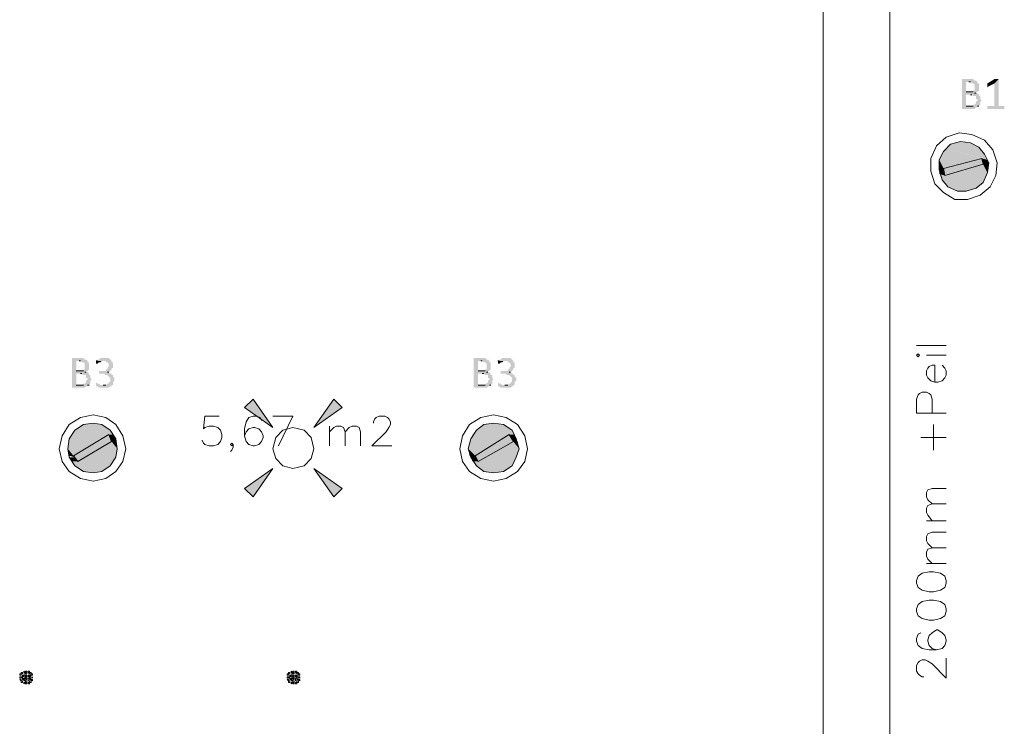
# Model space of a CAD drawing. Header units: millimetres. Extents: x -197899 to 120983, y -4228 to 45370.
# Tile 61 of 200: x -165907 to -162961, y 24429 to 26541. Entities that reach past the tile are written whole.
import ezdxf

# ---------------------------------------------------------------- set-up
doc = ezdxf.new("R2010")
doc.units = ezdxf.units.MM
for name, color, linetype in [('AL63----', 7, 'Continuous'), ('PDF_Geometry', 8, 'Continuous'), ('PDF_Solid Fills', 8, 'Continuous')]:
    doc.layers.add(name, color=color, linetype=linetype)

# ---------------------------------------------------------------- blocks, each defined once
blk = doc.blocks.new('A$C01523A58')
at = {"layer": 'PDF_Solid Fills'}
for color, points in [(7, [(-889, -2789.8), (-914.4, -2789.8), (-914.4, -2794), (-914.4, -2874.5), (-914.4, -2878.7), (-876.3, -2878.7), (-872.1, -2874.5), (-867.9, -2874.5), (-867.9, -2870.2), (-863.6, -2870.2), (-901.7, -2870.2), (-901.7, -2836.4), (-863.6, -2836.4), (-867.9, -2832.1), (-876.3, -2832.1), (-872.1, -2832.1), (-872.1, -2827.9), (-901.7, -2827.9), (-901.7, -2798.2), (-867.9, -2798.2), (-872.1, -2794), (-876.3, -2794), (-880.5, -2789.8)]), (7, [(-867.9, -2798.2), (-893.3, -2798.2), (-889, -2798.2), (-884.8, -2802.5), (-880.5, -2802.5), (-876.3, -2806.7), (-876.3, -2815.2), (-876.3, -2823.7), (-880.5, -2823.7), (-880.5, -2827.9), (-901.7, -2827.9), (-867.9, -2827.9), (-863.6, -2823.7), (-863.6, -2819.4), (-863.6, -2811), (-863.6, -2806.7), (-863.6, -2802.5), (-867.9, -2802.5)]), (7, [(-804.3, -2789.8), (-817.1, -2802.5), (-817.1, -2870.2), (-838.2, -2870.2), (-838.2, -2874.5), (-838.2, -2878.7), (-787.4, -2878.7), (-787.4, -2874.5), (-787.4, -2870.2), (-804.3, -2870.2)]), (7, [(-812.8, -2789.8), (-817.1, -2789.8), (-838.2, -2802.5), (-838.2, -2806.7), (-838.2, -2811), (-838.2, -2815.2), (-834, -2811), (-817.1, -2802.5), (-804.3, -2789.8), (-808.6, -2789.8)]), (7, [(-863.6, -2836.4), (-889, -2836.4), (-884.8, -2836.4), (-880.5, -2840.6), (-872.1, -2840.6), (-872.1, -2849.1), (-867.9, -2849.1), (-867.9, -2853.3), (-867.9, -2853.3), (-872.1, -2857.5), (-872.1, -2861.8), (-872.1, -2861.8), (-876.3, -2866), (-880.5, -2866), (-880.5, -2870.2), (-901.7, -2870.2), (-863.6, -2870.2), (-859.4, -2866), (-859.4, -2861.8), (-859.4, -2857.5), (-859.4, -2857.5), (-855.1, -2853.3), (-855.1, -2853.3), (-859.4, -2849.1), (-859.4, -2844.8), (-859.4, -2840.6), (-863.6, -2840.6)]), (1, [(-961, -2997.2), (-969.5, -3005.7), (-872.1, -3031.1)]), (1, [(-948.3, -2984.6), (-961, -2997.2), (-838.2, -3031.1)]), (1, [(-961, -2997.2), (-855.1, -3026.9), (-872.1, -3031.1)]), (1, [(-918.7, -2976.1), (-948.3, -2984.6), (-846.7, -3014.1)]), (1, [(-948.3, -2984.6), (-846.7, -3014.1), (-838.2, -3031.1)]), (1, [(-889, -2980.3), (-918.7, -2976.1), (-863.6, -2993)]), (1, [(-918.7, -2976.1), (-863.6, -2993), (-846.7, -3014.1)]), (1, [(-969.5, -3005.7), (-982.1, -3031.1), (-927.1, -3048)]), (1, [(-982.1, -3031.1), (-982.1, -3052.3), (-969.5, -3056.5)]), (1, [(-982.1, -3031.1), (-927.1, -3048), (-969.5, -3056.5)]), (1, [(-969.5, -3005.7), (-872.1, -3031.1), (-927.1, -3048)]), (51, [(-855.1, -3026.9), (-889, -3035.3), (-850.9, -3043.8)]), (1, [(-855.1, -3026.9), (-850.9, -3035.3), (-834, -3039.5)]), (1, [(-855.1, -3026.9), (-838.2, -3031.1), (-834, -3039.5)]), (1, [(-982.1, -3052.3), (-982.1, -3060.7), (-969.5, -3064.9)]), (1, [(-982.1, -3052.3), (-969.5, -3056.5), (-969.5, -3064.9)]), (1, [(-982.1, -3060.7), (-982.1, -3073.4), (-965.2, -3077.7)]), (1, [(-982.1, -3060.7), (-969.5, -3064.9), (-965.2, -3077.7)]), (51, [(-889, -3035.3), (-969.5, -3056.5), (-931.4, -3069.2)]), (51, [(-969.5, -3056.5), (-931.4, -3069.2), (-965.2, -3077.7)]), (1, [(-889, -3056.5), (-944.1, -3069.2), (-850.9, -3098.8)]), (51, [(-889, -3035.3), (-850.9, -3043.8), (-931.4, -3069.2)]), (1, [(-850.9, -3043.8), (-889, -3056.5), (-838.2, -3069.2)]), (1, [(-889, -3056.5), (-838.2, -3069.2), (-850.9, -3098.8)]), (1, [(-850.9, -3035.3), (-850.9, -3043.8), (-834, -3048)]), (1, [(-850.9, -3035.3), (-834, -3039.5), (-834, -3048)]), (1, [(-850.9, -3043.8), (-834, -3048), (-838.2, -3069.2)]), (1, [(-982.1, -3073.4), (-973.7, -3090.4), (-872.1, -3115.8)]), (1, [(-982.1, -3073.4), (-859.4, -3103.1), (-872.1, -3115.8)]), (1, [(-973.7, -3090.4), (-956.7, -3111.5), (-901.7, -3124.2)]), (1, [(-973.7, -3090.4), (-872.1, -3115.8), (-901.7, -3124.2)]), (1, [(-944.1, -3069.2), (-965.2, -3077.7), (-859.4, -3103.1)]), (1, [(-944.1, -3069.2), (-850.9, -3098.8), (-859.4, -3103.1)]), (1, [(-956.7, -3111.5), (-901.7, -3124.2), (-927.1, -3124.2)]), (7, [(-3551.8, -3623.8), (-3577.2, -3623.8), (-3577.2, -3628), (-3577.2, -3708.4), (-3577.2, -3712.6), (-3539.1, -3712.6), (-3534.9, -3708.4), (-3530.6, -3708.4), (-3530.6, -3704.2), (-3526.4, -3704.2), (-3564.5, -3704.2), (-3564.5, -3670.3), (-3526.4, -3670.3), (-3530.6, -3666.1), (-3539.1, -3666.1), (-3534.9, -3666.1), (-3534.9, -3661.9), (-3564.5, -3661.9), (-3564.5, -3632.2), (-3530.6, -3632.2), (-3534.9, -3628), (-3539.1, -3628), (-3543.3, -3623.8)]), (7, [(-3479.8, -3623.8), (-3492.5, -3623.8), (-3496.7, -3628), (-3501, -3628), (-3501, -3632.2), (-3505.2, -3632.2), (-3475.6, -3632.2), (-3475.6, -3636.5), (-3471.3, -3636.5), (-3467.1, -3640.7), (-3467.1, -3644.9), (-3467.1, -3649.2), (-3467.1, -3649.2), (-3471.3, -3653.4), (-3471.3, -3657.6), (-3475.6, -3657.6), (-3475.6, -3661.9), (-3496.7, -3661.9), (-3496.7, -3666.1), (-3496.7, -3670.3), (-3479.8, -3670.3), (-3479.8, -3674.6), (-3471.3, -3674.6), (-3467.1, -3678.8), (-3467.1, -3678.8), (-3462.9, -3683), (-3462.9, -3687.2), (-3462.9, -3691.5), (-3462.9, -3695.7), (-3467.1, -3695.7), (-3467.1, -3700), (-3471.3, -3700), (-3475.6, -3704.2), (-3484.1, -3704.2), (-3454.4, -3704.2), (-3454.4, -3700), (-3454.4, -3695.7), (-3450.2, -3691.5), (-3450.2, -3683), (-3450.2, -3683), (-3454.4, -3678.8), (-3454.4, -3674.6), (-3458.6, -3674.6), (-3458.6, -3670.3), (-3462.9, -3670.3), (-3467.1, -3666.1), (-3471.3, -3666.1), (-3467.1, -3666.1), (-3462.9, -3661.9), (-3462.9, -3661.9), (-3458.6, -3657.6), (-3458.6, -3653.4), (-3454.4, -3653.4), (-3454.4, -3649.2), (-3454.4, -3644.9), (-3454.4, -3636.5), (-3458.6, -3636.5), (-3458.6, -3632.2), (-3458.6, -3632.2), (-3462.9, -3628), (-3462.9, -3628), (-3467.1, -3623.8), (-3475.6, -3623.8)]), (7, [(-2349.5, -3623.8), (-2374.9, -3623.8), (-2374.9, -3628), (-2374.9, -3708.4), (-2374.9, -3712.6), (-2336.8, -3712.6), (-2332.6, -3708.4), (-2328.4, -3708.4), (-2328.4, -3704.2), (-2324.1, -3704.2), (-2362.2, -3704.2), (-2362.2, -3670.3), (-2324.1, -3670.3), (-2328.4, -3666.1), (-2336.8, -3666.1), (-2332.6, -3666.1), (-2332.6, -3661.9), (-2362.2, -3661.9), (-2362.2, -3632.2), (-2328.4, -3632.2), (-2332.6, -3628), (-2336.8, -3628), (-2341.1, -3623.8)]), (7, [(-2277.6, -3623.8), (-2290.2, -3623.8), (-2294.5, -3628), (-2298.7, -3628), (-2298.7, -3632.2), (-2303, -3632.2), (-2273.3, -3632.2), (-2273.3, -3636.5), (-2269.1, -3636.5), (-2264.8, -3640.7), (-2264.8, -3644.9), (-2264.8, -3649.2), (-2264.8, -3649.2), (-2269.1, -3653.4), (-2269.1, -3657.6), (-2273.3, -3657.6), (-2273.3, -3661.9), (-2294.5, -3661.9), (-2294.5, -3666.1), (-2294.5, -3670.3), (-2277.6, -3670.3), (-2277.6, -3674.6), (-2269.1, -3674.6), (-2264.8, -3678.8), (-2264.8, -3678.8), (-2260.6, -3683), (-2260.6, -3687.2), (-2260.6, -3691.5), (-2260.6, -3695.7), (-2264.8, -3695.7), (-2264.8, -3700), (-2269.1, -3700), (-2273.3, -3704.2), (-2281.8, -3704.2), (-2252.2, -3704.2), (-2252.2, -3700), (-2252.2, -3695.7), (-2247.9, -3691.5), (-2247.9, -3683), (-2247.9, -3683), (-2252.2, -3678.8), (-2252.2, -3674.6), (-2256.4, -3674.6), (-2256.4, -3670.3), (-2260.6, -3670.3), (-2264.8, -3666.1), (-2269.1, -3666.1), (-2264.8, -3666.1), (-2260.6, -3661.9), (-2260.6, -3661.9), (-2256.4, -3657.6), (-2256.4, -3653.4), (-2252.2, -3653.4), (-2252.2, -3649.2), (-2252.2, -3644.9), (-2252.2, -3636.5), (-2256.4, -3636.5), (-2256.4, -3632.2), (-2256.4, -3632.2), (-2260.6, -3628), (-2260.6, -3628), (-2264.8, -3623.8), (-2273.3, -3623.8)]), (7, [(-3530.6, -3632.2), (-3556, -3632.2), (-3551.8, -3632.2), (-3547.5, -3636.5), (-3543.3, -3636.5), (-3539.1, -3640.7), (-3539.1, -3649.2), (-3539.1, -3657.6), (-3543.3, -3657.6), (-3543.3, -3661.9), (-3564.5, -3661.9), (-3530.6, -3661.9), (-3526.4, -3657.6), (-3526.4, -3653.4), (-3526.4, -3644.9), (-3526.4, -3640.7), (-3526.4, -3636.5), (-3530.6, -3636.5)]), (7, [(-3505.2, -3632.2), (-3505.2, -3636.5), (-3505.2, -3640.7), (-3501, -3640.7), (-3496.7, -3636.5), (-3492.5, -3636.5), (-3488.3, -3632.2), (-3484.1, -3632.2)]), (7, [(-2328.4, -3632.2), (-2353.7, -3632.2), (-2349.5, -3632.2), (-2345.3, -3636.5), (-2341.1, -3636.5), (-2336.8, -3640.7), (-2336.8, -3649.2), (-2336.8, -3657.6), (-2341.1, -3657.6), (-2341.1, -3661.9), (-2362.2, -3661.9), (-2328.4, -3661.9), (-2324.1, -3657.6), (-2324.1, -3653.4), (-2324.1, -3644.9), (-2324.1, -3640.7), (-2324.1, -3636.5), (-2328.4, -3636.5)]), (7, [(-2303, -3632.2), (-2303, -3636.5), (-2303, -3640.7), (-2298.7, -3640.7), (-2294.5, -3636.5), (-2290.2, -3636.5), (-2286, -3632.2), (-2281.8, -3632.2)]), (7, [(-3526.4, -3670.3), (-3551.8, -3670.3), (-3547.5, -3670.3), (-3543.3, -3674.6), (-3534.9, -3674.6), (-3534.9, -3683), (-3530.6, -3683), (-3530.6, -3687.2), (-3530.6, -3687.2), (-3534.9, -3691.5), (-3534.9, -3695.7), (-3534.9, -3695.7), (-3539.1, -3700), (-3543.3, -3700), (-3543.3, -3704.2), (-3564.5, -3704.2), (-3526.4, -3704.2), (-3522.1, -3700), (-3522.1, -3695.7), (-3522.1, -3691.5), (-3522.1, -3691.5), (-3517.9, -3687.2), (-3517.9, -3687.2), (-3522.1, -3683), (-3522.1, -3678.8), (-3522.1, -3674.6), (-3526.4, -3674.6)]), (7, [(-2324.1, -3670.3), (-2349.5, -3670.3), (-2345.3, -3670.3), (-2341.1, -3674.6), (-2332.6, -3674.6), (-2332.6, -3683), (-2328.4, -3683), (-2328.4, -3687.2), (-2328.4, -3687.2), (-2332.6, -3691.5), (-2332.6, -3695.7), (-2332.6, -3695.7), (-2336.8, -3700), (-2341.1, -3700), (-2341.1, -3704.2), (-2362.2, -3704.2), (-2324.1, -3704.2), (-2319.9, -3700), (-2319.9, -3695.7), (-2319.9, -3691.5), (-2319.9, -3691.5), (-2315.6, -3687.2), (-2315.6, -3687.2), (-2319.9, -3683), (-2319.9, -3678.8), (-2319.9, -3674.6), (-2324.1, -3674.6)]), (7, [(-3505.2, -3695.7), (-3505.2, -3700), (-3505.2, -3704.2), (-3505.2, -3708.4), (-3501, -3708.4), (-3496.7, -3712.6), (-3467.1, -3712.6), (-3462.9, -3708.4), (-3458.6, -3708.4), (-3458.6, -3704.2), (-3492.5, -3704.2), (-3496.7, -3700), (-3501, -3700)]), (7, [(-2303, -3695.7), (-2303, -3700), (-2303, -3704.2), (-2303, -3708.4), (-2298.7, -3708.4), (-2294.5, -3712.6), (-2264.8, -3712.6), (-2260.6, -3708.4), (-2256.4, -3708.4), (-2256.4, -3704.2), (-2290.2, -3704.2), (-2294.5, -3700), (-2298.7, -3700)]), (1, [(-3060.7, -3771.9), (-3035.3, -3746.5), (-2976.1, -3831.2)]), (1, [(-2794, -3746.5), (-2768.6, -3771.9), (-2853.3, -3831.2)]), (1, [(-3543.3, -3822.7), (-3568.7, -3839.6), (-3462.9, -3839.6)]), (1, [(-3513.7, -3818.5), (-3543.3, -3822.7), (-3488.3, -3822.7)]), (1, [(-3543.3, -3822.7), (-3488.3, -3822.7), (-3462.9, -3839.6)]), (1, [(-2345.3, -3822.7), (-2366.5, -3839.6), (-2260.6, -3839.6)]), (1, [(-2315.6, -3818.5), (-2345.3, -3822.7), (-2286, -3822.7)]), (1, [(-2345.3, -3822.7), (-2286, -3822.7), (-2260.6, -3839.6)]), (1, [(-3577.2, -3852.4), (-3585.7, -3865.1), (-3484.1, -3865.1)]), (1, [(-3568.7, -3839.6), (-3577.2, -3852.4), (-3454.4, -3852.4)]), (1, [(-3577.2, -3852.4), (-3467.1, -3852.4), (-3484.1, -3865.1)]), (1, [(-3568.7, -3839.6), (-3462.9, -3839.6), (-3454.4, -3852.4)]), (51, [(-3467.1, -3852.4), (-3496.7, -3873.5), (-3458.6, -3873.5)]), (1, [(-3467.1, -3852.4), (-3462.9, -3865.1), (-3445.9, -3865.1)]), (1, [(-3467.1, -3852.4), (-3454.4, -3852.4), (-3445.9, -3865.1)]), (1, [(-2379.1, -3852.4), (-2383.4, -3865.1), (-2286, -3865.1)]), (1, [(-2366.5, -3839.6), (-2379.1, -3852.4), (-2252.2, -3852.4)]), (1, [(-2379.1, -3852.4), (-2269.1, -3852.4), (-2286, -3865.1)]), (1, [(-2366.5, -3839.6), (-2260.6, -3839.6), (-2252.2, -3852.4)]), (51, [(-2269.1, -3852.4), (-2298.7, -3873.5), (-2256.4, -3873.5)]), (1, [(-2269.1, -3852.4), (-2260.6, -3865.1), (-2247.9, -3865.1)]), (1, [(-2269.1, -3852.4), (-2252.2, -3852.4), (-2247.9, -3865.1)]), (1, [(-3585.7, -3865.1), (-3589.8, -3894.7), (-3534.9, -3894.7)]), (1, [(-3585.7, -3865.1), (-3484.1, -3865.1), (-3534.9, -3894.7)]), (51, [(-3496.7, -3873.5), (-3572.9, -3915.9), (-3530.6, -3915.9)]), (51, [(-3496.7, -3873.5), (-3458.6, -3873.5), (-3530.6, -3915.9)]), (1, [(-3458.6, -3873.5), (-3496.7, -3894.7), (-3441.7, -3894.7)]), (1, [(-3462.9, -3865.1), (-3458.6, -3873.5), (-3445.9, -3873.5)]), (1, [(-3462.9, -3865.1), (-3445.9, -3865.1), (-3445.9, -3873.5)]), (1, [(-3458.6, -3873.5), (-3445.9, -3873.5), (-3441.7, -3894.7)]), (1, [(-2383.4, -3865.1), (-2391.9, -3894.7), (-2336.8, -3894.7)]), (1, [(-2383.4, -3865.1), (-2286, -3865.1), (-2336.8, -3894.7)]), (51, [(-2298.7, -3873.5), (-2370.7, -3915.9), (-2332.6, -3915.9)]), (51, [(-2298.7, -3873.5), (-2256.4, -3873.5), (-2332.6, -3915.9)]), (1, [(-2256.4, -3873.5), (-2294.5, -3894.7), (-2239.4, -3894.7)]), (1, [(-2260.6, -3865.1), (-2256.4, -3873.5), (-2243.7, -3873.5)]), (1, [(-2260.6, -3865.1), (-2247.9, -3865.1), (-2243.7, -3873.5)]), (1, [(-2256.4, -3873.5), (-2243.7, -3873.5), (-2239.4, -3894.7)]), (1, [(-3589.8, -3894.7), (-3585.7, -3915.9), (-3572.9, -3915.9)]), (1, [(-3589.8, -3894.7), (-3534.9, -3894.7), (-3572.9, -3915.9)]), (1, [(-3585.7, -3915.9), (-3572.9, -3915.9), (-3568.7, -3920.1)]), (51, [(-3572.9, -3915.9), (-3530.6, -3915.9), (-3560.3, -3932.8)]), (1, [(-3496.7, -3894.7), (-3543.3, -3920.1), (-3445.9, -3920.1)]), (1, [(-3496.7, -3894.7), (-3441.7, -3894.7), (-3445.9, -3920.1)]), (1, [(-2391.9, -3894.7), (-2387.6, -3915.9), (-2370.7, -3915.9)]), (1, [(-2391.9, -3894.7), (-2336.8, -3894.7), (-2370.7, -3915.9)]), (1, [(-2387.6, -3915.9), (-2383.4, -3920.1), (-2366.5, -3920.1)]), (1, [(-2387.6, -3915.9), (-2370.7, -3915.9), (-2366.5, -3920.1)]), (51, [(-2370.7, -3915.9), (-2332.6, -3915.9), (-2362.2, -3932.8)]), (1, [(-2294.5, -3894.7), (-2345.3, -3920.1), (-2247.9, -3920.1)]), (1, [(-2294.5, -3894.7), (-2239.4, -3894.7), (-2247.9, -3920.1)]), (1, [(-3585.7, -3920.1), (-3577.2, -3932.8), (-3560.3, -3932.8)]), (1, [(-3585.7, -3920.1), (-3568.7, -3920.1), (-3560.3, -3932.8)]), (1, [(-3577.2, -3932.8), (-3568.7, -3945.5), (-3462.9, -3945.5)]), (1, [(-3577.2, -3932.8), (-3454.4, -3932.8), (-3462.9, -3945.5)]), (1, [(-3568.7, -3945.5), (-3543.3, -3962.4), (-3488.3, -3962.4)]), (1, [(-3568.7, -3945.5), (-3462.9, -3945.5), (-3488.3, -3962.4)]), (1, [(-3543.3, -3920.1), (-3560.3, -3932.8), (-3454.4, -3932.8)]), (1, [(-3543.3, -3920.1), (-3445.9, -3920.1), (-3454.4, -3932.8)]), (1, [(-2383.4, -3920.1), (-2379.1, -3932.8), (-2362.2, -3932.8)]), (1, [(-2383.4, -3920.1), (-2366.5, -3920.1), (-2362.2, -3932.8)]), (1, [(-2379.1, -3932.8), (-2366.5, -3945.5), (-2260.6, -3945.5)]), (1, [(-2379.1, -3932.8), (-2252.2, -3932.8), (-2260.6, -3945.5)]), (1, [(-2366.5, -3945.5), (-2345.3, -3962.4), (-2286, -3962.4)]), (1, [(-2366.5, -3945.5), (-2260.6, -3945.5), (-2286, -3962.4)]), (1, [(-2345.3, -3920.1), (-2362.2, -3932.8), (-2252.2, -3932.8)]), (1, [(-2345.3, -3920.1), (-2247.9, -3920.1), (-2252.2, -3932.8)]), (1, [(-3543.3, -3962.4), (-3488.3, -3962.4), (-3513.7, -3966.7)]), (1, [(-3035.3, -4038.6), (-3060.7, -4013.2), (-2976.1, -3953.9)]), (1, [(-2768.6, -4013.2), (-2794, -4038.6), (-2853.3, -3953.9)]), (1, [(-2345.3, -3962.4), (-2286, -3962.4), (-2315.6, -3966.7)])]:
    blk.add_hatch(color=color, dxfattribs=at).paths.add_polyline_path(points)
at = {"layer": 'PDF_Geometry', "color": 200, "lineweight": 18}
for points in [[(-1329.3, -17614.9), (-1329.3, -1850)], [(-1130.3, -1850), (-1130.3, -17614.9), (-1329.3, -17614.9)]]:
    blk.add_lwpolyline(points, dxfattribs=at)
at = {"layer": 'PDF_Geometry', "color": 7, "lineweight": 0}
for points in [[(-893.3, -2798.2), (-889, -2798.2)], [(-880.5, -2827.9), (-901.7, -2827.9)], [(-889, -2836.4), (-884.8, -2836.4)], [(-876.3, -2832.1), (-872.1, -2832.1)], [(-880.5, -2870.2), (-901.7, -2870.2)], [(-867.9, -2870.2), (-863.6, -2870.2)], [(-3556, -3632.2), (-3551.8, -3632.2)], [(-3501, -3632.2), (-3505.2, -3632.2)], [(-2353.7, -3632.2), (-2349.5, -3632.2)], [(-2298.7, -3632.2), (-2303, -3632.2)], [(-3543.3, -3661.9), (-3564.5, -3661.9)], [(-3551.8, -3670.3), (-3547.5, -3670.3)], [(-3539.1, -3666.1), (-3534.9, -3666.1)], [(-3471.3, -3666.1), (-3467.1, -3666.1)], [(-2341.1, -3661.9), (-2362.2, -3661.9)], [(-2349.5, -3670.3), (-2345.3, -3670.3)], [(-2336.8, -3666.1), (-2332.6, -3666.1)], [(-2269.1, -3666.1), (-2264.8, -3666.1)], [(-3543.3, -3704.2), (-3564.5, -3704.2)], [(-3530.6, -3704.2), (-3526.4, -3704.2)], [(-3475.6, -3704.2), (-3484.1, -3704.2)], [(-2341.1, -3704.2), (-2362.2, -3704.2)], [(-2328.4, -3704.2), (-2324.1, -3704.2)], [(-2273.3, -3704.2), (-2281.8, -3704.2)]]:
    blk.add_lwpolyline(points, dxfattribs=at)
at = {"layer": 'PDF_Geometry', "color": 7, "lineweight": 13}
for points in [[(-812.8, -3077.7), (-808.6, -3039.5), (-821.3, -3001.5), (-846.7, -2971.8), (-884.8, -2954.9), (-922.9, -2950.7), (-961, -2963.4), (-990.6, -2988.7), (-1007.5, -3026.9), (-1007.5, -3064.9), (-994.9, -3103.1), (-969.5, -3128.5), (-935.6, -3149.6), (-897.5, -3149.6), (-859.4, -3136.9), (-829.7, -3111.5), (-812.8, -3077.7)], [(-838.2, -3069.2), (-834, -3039.5), (-846.7, -3014.1), (-863.6, -2993), (-889, -2980.3), (-918.7, -2976.1), (-948.3, -2984.6), (-969.5, -3005.7), (-982.1, -3031.1), (-982.1, -3060.7), (-973.7, -3090.4), (-956.7, -3111.5), (-927.1, -3124.2), (-901.7, -3124.2), (-872.1, -3115.8), (-850.9, -3098.8), (-838.2, -3069.2)], [(-855.1, -3026.9), (-969.5, -3056.5), (-965.2, -3077.7)], [(-850.9, -3043.8), (-855.1, -3026.9)], [(-965.2, -3077.7), (-850.9, -3043.8)], [(-3416.3, -3894.7), (-3424.8, -3856.6), (-3445.9, -3822.7), (-3475.6, -3801.6), (-3513.7, -3793.1), (-3551.8, -3801.6), (-3585.7, -3822.7), (-3606.8, -3856.6), (-3615.3, -3894.7), (-3606.8, -3932.8), (-3585.7, -3962.4), (-3551.8, -3983.6), (-3513.7, -3992.1), (-3475.6, -3983.6), (-3445.9, -3962.4), (-3424.8, -3932.8), (-3416.3, -3894.7)], [(-2214, -3894.7), (-2222.5, -3856.6), (-2243.7, -3822.7), (-2277.6, -3801.6), (-2315.6, -3793.1), (-2353.7, -3801.6), (-2387.6, -3822.7), (-2408.8, -3856.6), (-2417.2, -3894.7), (-2408.8, -3932.8), (-2387.6, -3962.4), (-2353.7, -3983.6), (-2315.6, -3992.1), (-2277.6, -3983.6), (-2243.7, -3962.4), (-2222.5, -3932.8), (-2214, -3894.7)], [(-3441.7, -3894.7), (-3445.9, -3865.1), (-3462.9, -3839.6), (-3488.3, -3822.7), (-3513.7, -3818.5), (-3543.3, -3822.7), (-3568.7, -3839.6), (-3585.7, -3865.1), (-3589.8, -3894.7), (-3585.7, -3920.1), (-3568.7, -3945.5), (-3543.3, -3962.4), (-3513.7, -3966.7), (-3488.3, -3962.4), (-3462.9, -3945.5), (-3445.9, -3920.1), (-3441.7, -3894.7)], [(-2239.4, -3894.7), (-2247.9, -3865.1), (-2260.6, -3839.6), (-2286, -3822.7), (-2315.6, -3818.5), (-2345.3, -3822.7), (-2366.5, -3839.6), (-2383.4, -3865.1), (-2391.9, -3894.7), (-2383.4, -3920.1), (-2366.5, -3945.5), (-2345.3, -3962.4), (-2315.6, -3966.7), (-2286, -3962.4), (-2260.6, -3945.5), (-2247.9, -3920.1), (-2239.4, -3894.7)], [(-3467.1, -3852.4), (-3572.9, -3915.9), (-3560.3, -3932.8)], [(-3458.6, -3873.5), (-3467.1, -3852.4)], [(-2269.1, -3852.4), (-2370.7, -3915.9), (-2362.2, -3932.8)], [(-2256.4, -3873.5), (-2269.1, -3852.4)], [(-3560.3, -3932.8), (-3458.6, -3873.5)], [(-2362.2, -3932.8), (-2256.4, -3873.5)]]:
    blk.add_lwpolyline(points, dxfattribs=at)
at = {"layer": 'PDF_Geometry', "color": 7, "lineweight": 18, "true_color": 0xeeeeee}
for points in [[(-961, -3585.7), (-1049.9, -3585.7)], [(-1045.6, -3619.5), (-1041.4, -3615.3), (-1045.6, -3611.1), (-1049.9, -3615.3), (-1045.6, -3619.5)], [(-1020.3, -3615.3), (-961, -3615.3)], [(-994.9, -3695.7), (-994.9, -3644.9), (-1003.3, -3644.9), (-1011.8, -3649.2), (-1016, -3653.4), (-1020.3, -3661.9), (-1020.3, -3674.6), (-1016, -3683), (-1007.5, -3691.5), (-994.9, -3695.7), (-986.4, -3695.7), (-973.7, -3691.5), (-965.2, -3683), (-961, -3674.6), (-961, -3661.9), (-965.2, -3653.4), (-973.7, -3644.9)], [(-961, -3788.8), (-1049.9, -3788.8), (-1049.9, -3746.5), (-1045.6, -3733.9), (-1041.4, -3729.6), (-1032.9, -3725.4), (-1020.3, -3725.4), (-1011.8, -3729.6), (-1007.5, -3733.9), (-1003.3, -3746.5), (-1003.3, -3788.8)], [(-3136.9, -3797.3), (-3179.3, -3797.3), (-3183.5, -3835.4), (-3179.3, -3831.2), (-3166.5, -3827), (-3153.9, -3827), (-3141.1, -3831.2), (-3132.7, -3839.6), (-3128.5, -3852.4), (-3128.5, -3860.8), (-3132.7, -3873.5), (-3141.1, -3882), (-3153.9, -3886.2), (-3166.5, -3886.2), (-3179.3, -3882), (-3183.5, -3877.8), (-3187.7, -3869.3)], [(-3009.9, -3810), (-3014.1, -3801.6), (-3026.9, -3797.3), (-3035.3, -3797.3), (-3048, -3801.6), (-3056.4, -3814.2), (-3060.7, -3835.4), (-3060.7, -3856.6), (-3056.4, -3873.5), (-3048, -3882), (-3035.3, -3886.2), (-3031.1, -3886.2), (-3018.4, -3882), (-3009.9, -3873.5), (-3005.7, -3860.8), (-3005.7, -3856.6), (-3009.9, -3843.9), (-3018.4, -3835.4), (-3031.1, -3831.2), (-3035.3, -3831.2), (-3048, -3835.4), (-3056.4, -3843.9), (-3060.7, -3856.6)], [(-2976.1, -3797.3), (-2916.8, -3797.3), (-2959.1, -3886.2)], [(-2675.5, -3818.5), (-2675.5, -3814.2), (-2671.2, -3805.8), (-2667, -3801.6), (-2658.5, -3797.3), (-2641.6, -3797.3), (-2633.2, -3801.6), (-2628.9, -3805.8), (-2624.7, -3814.2), (-2624.7, -3822.7), (-2628.9, -3831.2), (-2637.4, -3843.9), (-2679.7, -3886.2), (-2620.5, -3886.2)], [(-2806.7, -3886.2), (-2806.7, -3827)], [(-2806.7, -3843.9), (-2794, -3831.2), (-2785.6, -3827), (-2772.8, -3827), (-2764.4, -3831.2), (-2760.2, -3843.9), (-2760.2, -3886.2)], [(-2760.2, -3843.9), (-2747.4, -3831.2), (-2739, -3827), (-2726.3, -3827), (-2717.8, -3831.2), (-2713.6, -3843.9), (-2713.6, -3886.2)], [(-999.1, -3898.9), (-999.1, -3822.7)], [(-3094.6, -3882), (-3098.8, -3886.2), (-3103.1, -3882), (-3098.8, -3877.8), (-3094.6, -3882), (-3094.6, -3890.5), (-3098.8, -3898.9), (-3103.1, -3903.2)], [(-1037.2, -3860.8), (-961, -3860.8)], [(-1003.3, -4059.8), (-1016, -4047.1), (-1020.3, -4038.6), (-1020.3, -4025.9), (-1016, -4017.5), (-1003.3, -4013.2), (-961, -4013.2)], [(-1003.3, -4110.6), (-1016, -4093.7), (-1020.3, -4085.2), (-1020.3, -4072.5), (-1016, -4064), (-1003.3, -4059.8), (-961, -4059.8)], [(-961, -4110.6), (-1020.3, -4110.6)], [(-1003.3, -4191), (-1016, -4178.3), (-1020.3, -4169.9), (-1020.3, -4157.2), (-1016, -4148.7), (-1003.3, -4144.5), (-961, -4144.5)], [(-1003.3, -4237.6), (-1016, -4224.9), (-1020.3, -4216.4), (-1020.3, -4203.7), (-1016, -4195.3), (-1003.3, -4191), (-961, -4191)], [(-961, -4237.6), (-1020.3, -4237.6)], [(-1049.9, -4296.8), (-1045.6, -4309.6), (-1032.9, -4318), (-1011.8, -4322.2), (-999.1, -4322.2), (-977.9, -4318), (-965.2, -4309.6), (-961, -4296.8), (-961, -4288.4), (-965.2, -4275.7), (-977.9, -4267.2), (-999.1, -4263), (-1011.8, -4263), (-1032.9, -4267.2), (-1045.6, -4275.7), (-1049.9, -4288.4), (-1049.9, -4296.8)], [(-1049.9, -4381.5), (-1045.6, -4394.2), (-1032.9, -4402.7), (-1011.8, -4406.9), (-999.1, -4406.9), (-977.9, -4402.7), (-965.2, -4394.2), (-961, -4381.5), (-961, -4373.1), (-965.2, -4360.4), (-977.9, -4351.9), (-999.1, -4347.6), (-1011.8, -4347.6), (-1032.9, -4351.9), (-1045.6, -4360.4), (-1049.9, -4373.1), (-1049.9, -4381.5)], [(-1037.2, -4445), (-1045.6, -4449.2), (-1049.9, -4462), (-1049.9, -4470.4), (-1045.6, -4483.1), (-1032.9, -4491.6), (-1011.8, -4495.8), (-990.6, -4495.8), (-973.7, -4491.6), (-965.2, -4483.1), (-961, -4470.4), (-961, -4466.2), (-965.2, -4453.5), (-973.7, -4445), (-986.4, -4436.6), (-990.6, -4436.6), (-1003.3, -4445), (-1011.8, -4453.5), (-1016, -4466.2), (-1016, -4470.4), (-1011.8, -4483.1), (-1003.3, -4491.6), (-990.6, -4495.8)], [(-1028.7, -4576.3), (-1032.9, -4576.3), (-1041.4, -4572), (-1045.6, -4567.8), (-1049.9, -4559.3), (-1049.9, -4542.4), (-1045.6, -4533.9), (-1041.4, -4529.7), (-1032.9, -4525.5), (-1024.5, -4525.5), (-1016, -4529.7), (-1003.3, -4538.1), (-961, -4580.5), (-961, -4521.2)], [(-3725.3, -4567.8), (-3725.3, -4563.6), (-3729.6, -4563.6), (-3729.6, -4567.8), (-3725.3, -4567.8)], [(-3716.9, -4563.5), (-3721.1, -4559.3), (-3721.1, -4563.5), (-3716.9, -4563.5)], [(-3712.7, -4563.5), (-3712.7, -4559.3), (-3716.9, -4559.3), (-3716.9, -4563.5), (-3712.7, -4563.5)], [(-3712.7, -4567.8), (-3712.7, -4563.6), (-3716.9, -4563.6), (-3716.9, -4567.8), (-3712.7, -4567.8)], [(-3704.2, -4563.5), (-3704.2, -4559.3), (-3708.4, -4559.3), (-3708.4, -4563.5), (-3704.2, -4563.5)], [(-3699.9, -4567.8), (-3699.9, -4563.6), (-3704.2, -4563.6), (-3704.2, -4567.8), (-3699.9, -4567.8)], [(-2925.2, -4567.8), (-2925.2, -4563.6), (-2929.5, -4563.6), (-2929.5, -4567.8), (-2925.2, -4567.8)], [(-2916.8, -4563.5), (-2921, -4559.3), (-2921, -4563.5), (-2916.8, -4563.5)], [(-2912.5, -4563.5), (-2912.5, -4559.3), (-2916.8, -4559.3), (-2916.8, -4563.5), (-2912.5, -4563.5)], [(-2912.5, -4567.8), (-2912.5, -4563.6), (-2916.8, -4563.6), (-2916.8, -4567.8), (-2912.5, -4567.8)], [(-2904.1, -4563.5), (-2904.1, -4559.3), (-2908.3, -4559.3), (-2908.3, -4563.5), (-2904.1, -4563.5)], [(-2899.8, -4567.8), (-2899.8, -4563.6), (-2904.1, -4563.6), (-2904.1, -4567.8), (-2899.8, -4567.8)], [(-3729.6, -4572), (-3729.6, -4567.8), (-3733.8, -4567.8), (-3733.8, -4572), (-3729.6, -4572)], [(-3729.6, -4580.5), (-3729.6, -4576.3), (-3733.8, -4576.3), (-3733.8, -4580.5), (-3729.6, -4580.5)], [(-3729.6, -4584.7), (-3733.8, -4584.7), (-3729.6, -4588.9), (-3729.6, -4584.7)], [(-3725.3, -4576.3), (-3729.6, -4576.3), (-3725.3, -4580.5), (-3725.3, -4576.3)], [(-3725.3, -4593.2), (-3725.3, -4588.9), (-3729.6, -4588.9), (-3729.6, -4593.2), (-3725.3, -4593.2)], [(-3721.1, -4572), (-3725.3, -4572), (-3725.3, -4576.3), (-3721.1, -4572)], [(-3721.1, -4584.7), (-3725.3, -4580.5), (-3725.3, -4584.7), (-3721.1, -4584.7)], [(-3716.9, -4567.8), (-3721.1, -4567.8), (-3716.9, -4567.8)], [(-3716.9, -4576.3), (-3716.9, -4572), (-3721.1, -4572), (-3721.1, -4576.3), (-3716.9, -4576.3)], [(-3716.9, -4580.5), (-3721.1, -4580.5), (-3721.1, -4584.7), (-3716.9, -4580.5)], [(-3716.9, -4588.9), (-3721.1, -4584.7), (-3721.1, -4588.9), (-3716.9, -4588.9)], [(-3716.9, -4593.2), (-3721.1, -4593.2), (-3721.1, -4597.4), (-3716.9, -4593.2)], [(-3712.7, -4572), (-3716.9, -4572), (-3712.7, -4576.3), (-3712.7, -4572)], [(-3712.7, -4580.5), (-3712.7, -4576.3), (-3716.9, -4576.3), (-3716.9, -4580.5), (-3712.7, -4580.5)], [(-3712.7, -4584.7), (-3712.7, -4580.5), (-3716.9, -4584.7), (-3712.7, -4584.7)], [(-3712.7, -4593.2), (-3712.7, -4588.9), (-3716.9, -4588.9), (-3716.9, -4593.2), (-3712.7, -4593.2)], [(-3712.7, -4597.4), (-3712.7, -4593.2), (-3716.9, -4593.2), (-3716.9, -4597.4), (-3712.7, -4597.4)], [(-3704.2, -4567.8), (-3708.4, -4567.8), (-3704.2, -4567.8)], [(-3704.2, -4576.3), (-3708.4, -4572), (-3708.4, -4576.3), (-3704.2, -4576.3)], [(-3704.2, -4580.5), (-3708.4, -4580.5), (-3708.4, -4584.7), (-3708.4, -4580.5), (-3704.2, -4580.5)], [(-3704.2, -4588.9), (-3708.4, -4588.9), (-3708.4, -4584.7), (-3708.4, -4588.9), (-3704.2, -4588.9)], [(-3704.2, -4597.4), (-3704.2, -4593.2), (-3708.4, -4593.2), (-3708.4, -4597.4), (-3704.2, -4597.4)], [(-3699.9, -4572), (-3704.2, -4572), (-3704.2, -4576.3), (-3699.9, -4572)], [(-3699.9, -4580.5), (-3699.9, -4576.3), (-3704.2, -4576.3), (-3704.2, -4580.5), (-3699.9, -4580.5)], [(-3699.9, -4584.7), (-3704.2, -4580.5), (-3704.2, -4584.7), (-3699.9, -4584.7)], [(-3699.9, -4593.2), (-3699.9, -4588.9), (-3704.2, -4588.9), (-3704.2, -4593.2), (-3699.9, -4593.2)], [(-3695.7, -4572), (-3695.7, -4567.8), (-3699.9, -4567.8), (-3699.9, -4572), (-3695.7, -4572)], [(-3695.7, -4584.7), (-3699.9, -4584.7), (-3695.7, -4588.9), (-3695.7, -4584.7)], [(-3695.7, -4576.3), (-3695.7, -4580.5), (-3695.7, -4576.3)], [(-2929.5, -4572), (-2929.5, -4567.8), (-2933.7, -4567.8), (-2933.7, -4572), (-2929.5, -4572)], [(-2929.5, -4580.5), (-2929.5, -4576.3), (-2933.7, -4576.3), (-2933.7, -4580.5), (-2929.5, -4580.5)], [(-2929.5, -4584.7), (-2933.7, -4584.7), (-2929.5, -4588.9), (-2929.5, -4584.7)], [(-2925.2, -4576.3), (-2929.5, -4576.3), (-2925.2, -4580.5), (-2925.2, -4576.3)], [(-2925.2, -4593.2), (-2925.2, -4588.9), (-2929.5, -4588.9), (-2929.5, -4593.2), (-2925.2, -4593.2)], [(-2921, -4572), (-2925.2, -4572), (-2925.2, -4576.3), (-2921, -4572)], [(-2921, -4584.7), (-2925.2, -4580.5), (-2925.2, -4584.7), (-2921, -4584.7)], [(-2916.8, -4567.8), (-2921, -4567.8), (-2916.8, -4567.8)], [(-2916.8, -4576.3), (-2916.8, -4572), (-2921, -4572), (-2921, -4576.3), (-2916.8, -4576.3)], [(-2916.8, -4580.5), (-2921, -4580.5), (-2921, -4584.7), (-2916.8, -4580.5)], [(-2916.8, -4588.9), (-2921, -4584.7), (-2921, -4588.9), (-2916.8, -4588.9)], [(-2916.8, -4593.2), (-2921, -4593.2), (-2921, -4597.4), (-2916.8, -4593.2)], [(-2912.5, -4572), (-2916.8, -4572), (-2912.5, -4576.3), (-2912.5, -4572)], [(-2912.5, -4580.5), (-2912.5, -4576.3), (-2916.8, -4576.3), (-2916.8, -4580.5), (-2912.5, -4580.5)], [(-2912.5, -4584.7), (-2912.5, -4580.5), (-2916.8, -4584.7), (-2912.5, -4584.7)], [(-2912.5, -4593.2), (-2912.5, -4588.9), (-2916.8, -4588.9), (-2916.8, -4593.2), (-2912.5, -4593.2)], [(-2912.5, -4597.4), (-2912.5, -4593.2), (-2916.8, -4593.2), (-2916.8, -4597.4), (-2912.5, -4597.4)], [(-2904.1, -4567.8), (-2908.3, -4567.8), (-2904.1, -4567.8)], [(-2904.1, -4576.3), (-2908.3, -4572), (-2908.3, -4576.3), (-2904.1, -4576.3)], [(-2904.1, -4580.5), (-2908.3, -4580.5), (-2908.3, -4584.7), (-2908.3, -4580.5), (-2904.1, -4580.5)], [(-2904.1, -4588.9), (-2908.3, -4588.9), (-2908.3, -4584.7), (-2908.3, -4588.9), (-2904.1, -4588.9)], [(-2904.1, -4597.4), (-2904.1, -4593.2), (-2908.3, -4593.2), (-2908.3, -4597.4), (-2904.1, -4597.4)], [(-2899.8, -4572), (-2904.1, -4572), (-2904.1, -4576.3), (-2904.1, -4572), (-2899.8, -4572)], [(-2899.8, -4580.5), (-2899.8, -4576.3), (-2904.1, -4576.3), (-2904.1, -4580.5), (-2899.8, -4580.5)], [(-2899.8, -4584.7), (-2904.1, -4584.7), (-2904.1, -4580.5), (-2904.1, -4584.7), (-2899.8, -4584.7)], [(-2899.8, -4593.2), (-2899.8, -4588.9), (-2904.1, -4588.9), (-2904.1, -4593.2), (-2899.8, -4593.2)], [(-2895.6, -4572), (-2895.6, -4567.8), (-2899.9, -4567.8), (-2899.9, -4572), (-2895.6, -4572)], [(-2895.6, -4576.3), (-2899.8, -4576.3), (-2895.6, -4580.5), (-2895.6, -4576.3)], [(-2895.6, -4584.7), (-2899.8, -4584.7), (-2895.6, -4588.9), (-2895.6, -4584.7)]]:
    blk.add_lwpolyline(points, dxfattribs=at)
at = {"layer": 'PDF_Geometry', "color": 1, "lineweight": 18}
for points in [[(-2976.1, -3831.2), (-3035.3, -3746.5), (-3060.7, -3771.9), (-2976.1, -3831.2)], [(-2853.3, -3831.2), (-2768.6, -3771.9), (-2794, -3746.5), (-2853.3, -3831.2)], [(-2853.3, -3894.7), (-2861.8, -3860.8), (-2882.9, -3839.6), (-2916.8, -3831.2), (-2946.4, -3839.6), (-2967.6, -3860.8), (-2976.1, -3894.7), (-2967.6, -3924.3), (-2946.4, -3945.5), (-2916.8, -3953.9), (-2882.9, -3945.5), (-2861.8, -3924.3), (-2853.3, -3894.7)], [(-2976.1, -3953.9), (-3060.7, -4013.2), (-3035.3, -4038.6), (-2976.1, -3953.9)], [(-2853.3, -3953.9), (-2794, -4038.6), (-2768.6, -4013.2), (-2853.3, -3953.9)]]:
    blk.add_lwpolyline(points, dxfattribs=at)

msp = doc.modelspace()

# ---------------------------------------------------------------- block references
at = {"layer": 'AL63----'}
msp.add_blockref('A$C01523A58', (-162173.6, 29153.2), dxfattribs=at)

doc.saveas('drawing.dxf')
